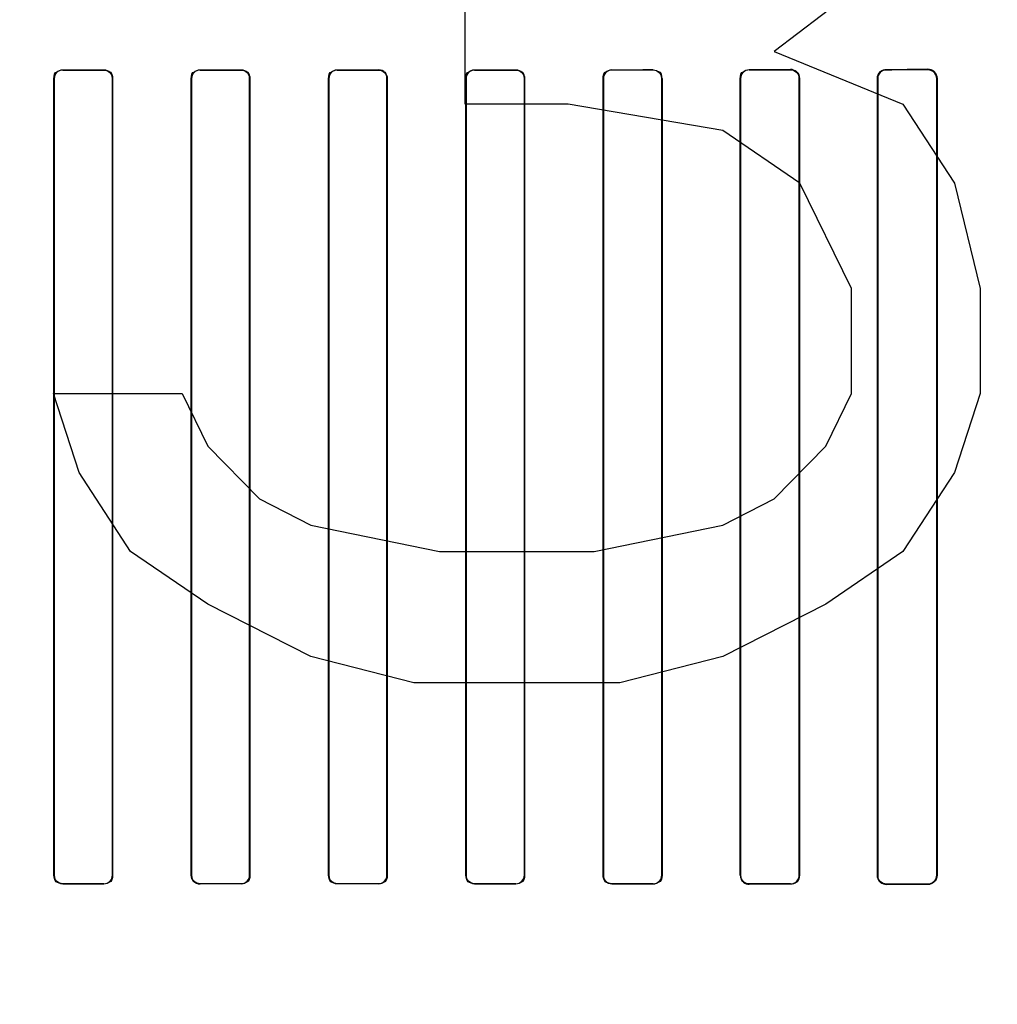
# Model space of a CAD drawing. Header units: millimetres. Extents: x 0 to 297, y 0 to 210.
# Tile 159 of 256: x 58.308 to 58.522, y 157.029 to 157.244. Entities that reach past the tile are written whole.
import ezdxf

# ---------------------------------------------------------------- set-up
doc = ezdxf.new("R2010")
doc.units = ezdxf.units.MM
doc.header["$LTSCALE"] = 16.335
doc.layers.get('0').update_dxf_attribs({"linetype": 'CONTINUOUS'})
for name, color, linetype in [('AXES_REF', 7, 'CONTINUOUS'), ('INTFCLR_1', 7, 'CONTINUOUS'), ('INTFCLR_72935', 7, 'CONTINUOUS')]:
    doc.layers.add(name, color=color, linetype=linetype)

msp = doc.modelspace()

# ---------------------------------------------------------------- linework, layer by layer
at = {"color": 7, "linetype": 'Continuous'}
for p, q in [((58.49536, 157.25408), (58.47286, 157.23685)), ((58.40536, 157.22536), (58.40536, 157.24834)), ((58.47286, 157.23685), (58.50098, 157.22536)), ((58.42786, 157.22536), (58.40536, 157.22536)), ((58.46161, 157.21962), (58.42786, 157.22536)), ((58.50098, 157.22536), (58.51223, 157.20813)), ((58.47848, 157.20813), (58.46161, 157.21962)), ((58.48973, 157.18515), (58.47848, 157.20813)), ((58.51223, 157.20813), (58.51786, 157.18515)), ((58.48973, 157.16217), (58.48973, 157.18515)), ((58.51786, 157.18515), (58.51786, 157.16217)), ((58.31536, 157.16217), (58.34348, 157.16217)), ((58.32098, 157.14494), (58.31536, 157.16217)), ((58.34348, 157.16217), (58.34911, 157.15068)), ((58.48411, 157.15068), (58.48973, 157.16217)), ((58.51786, 157.16217), (58.51223, 157.14494)), ((58.34911, 157.15068), (58.36036, 157.13919)), ((58.47286, 157.13919), (58.48411, 157.15068)), ((58.33223, 157.1277), (58.32098, 157.14494)), ((58.51223, 157.14494), (58.50098, 157.1277)), ((58.36036, 157.13919), (58.37161, 157.13345)), ((58.46161, 157.13345), (58.47286, 157.13919)), ((58.37161, 157.13345), (58.39973, 157.1277)), ((58.43348, 157.1277), (58.46161, 157.13345)), ((58.34911, 157.11621), (58.33223, 157.1277)), ((58.39973, 157.1277), (58.43348, 157.1277)), ((58.50098, 157.1277), (58.48411, 157.11621)), ((58.37161, 157.10472), (58.34911, 157.11621)), ((58.48411, 157.11621), (58.46161, 157.10472)), ((58.39411, 157.09898), (58.37161, 157.10472)), ((58.46161, 157.10472), (58.43911, 157.09898)), ((58.43911, 157.09898), (58.39411, 157.09898))]:
    msp.add_line(p, q, dxfattribs=at)
for radius in [5.8175, 5.817, 5.77975]:
    msp.add_circle((57.45473, 154.83398), radius, dxfattribs=at)
msp.add_arc((57.45473, 154.83398), 5.76, 278.277129, 261.722871, dxfattribs=at)
at = {"layer": 'AXES_REF', "color": 9, "linetype": 'Continuous'}
for radius in [5.30671, 3.55715]:
    msp.add_circle((57.45473, 154.83398), radius, dxfattribs=at)
at = {"layer": 'AXES_REF', "color": 7, "linetype": 'Continuous'}
msp.add_arc((57.45473, 154.83398), 5.892, 143.275384, 36.724616, dxfattribs=at)
at = {"layer": 'INTFCLR_1', "color": 9, "linetype": 'Continuous'}
for p, q in [((58.3174, 157.23289), (58.3174, 157.23283)), ((58.3264, 157.23282), (58.3264, 157.23289)), ((58.3474, 157.23288), (58.3474, 157.23282)), ((58.3564, 157.23282), (58.3564, 157.23288)), ((58.3774, 157.23288), (58.3774, 157.23282)), ((58.3864, 157.23282), (58.3864, 157.23288)), ((58.4074, 157.23289), (58.4074, 157.23282)), ((58.4164, 157.23283), (58.4164, 157.23289)), ((58.4374, 157.23291), (58.4374, 157.23284)), ((58.4464, 157.23285), (58.4464, 157.23291)), ((58.4674, 157.23294), (58.4674, 157.23287)), ((58.4764, 157.23288), (58.4764, 157.23295)), ((58.4974, 157.23298), (58.4974, 157.23291)), ((58.5064, 157.23292), (58.5064, 157.23299)), ((58.31554, 157.23097), (58.31548, 157.23097)), ((58.32831, 157.23097), (58.32825, 157.23097)), ((58.34555, 157.23097), (58.34549, 157.23097)), ((58.35831, 157.23097), (58.35824, 157.23097)), ((58.37555, 157.23097), (58.37549, 157.23097)), ((58.38831, 157.23097), (58.38825, 157.23097)), ((58.40555, 157.23097), (58.40548, 157.23097)), ((58.41832, 157.23097), (58.41826, 157.23097)), ((58.43553, 157.23097), (58.43546, 157.23097)), ((58.44834, 157.23097), (58.44828, 157.23097)), ((58.4655, 157.23097), (58.46544, 157.23097)), ((58.47838, 157.23097), (58.47831, 157.23097)), ((58.49546, 157.23097), (58.49539, 157.23097)), ((58.50842, 157.23097), (58.50835, 157.23097)), ((58.31548, 157.05697), (58.31554, 157.05697)), ((58.32825, 157.05697), (58.32831, 157.05697)), ((58.34549, 157.05697), (58.34555, 157.05697)), ((58.35824, 157.05697), (58.35831, 157.05697)), ((58.37549, 157.05697), (58.37555, 157.05697)), ((58.38825, 157.05697), (58.38831, 157.05697)), ((58.40548, 157.05697), (58.40555, 157.05697)), ((58.41826, 157.05697), (58.41832, 157.05697)), ((58.43546, 157.05697), (58.43553, 157.05697)), ((58.44828, 157.05697), (58.44834, 157.05697)), ((58.46544, 157.05697), (58.4655, 157.05697)), ((58.47831, 157.05697), (58.47838, 157.05697)), ((58.49539, 157.05697), (58.49546, 157.05697)), ((58.50835, 157.05697), (58.50842, 157.05697)), ((58.3174, 157.05511), (58.3174, 157.05505)), ((58.3264, 157.05505), (58.3264, 157.05512)), ((58.3474, 157.05512), (58.3474, 157.05506)), ((58.3564, 157.05506), (58.3564, 157.05512)), ((58.3774, 157.05512), (58.3774, 157.05506)), ((58.3864, 157.05506), (58.3864, 157.05512)), ((58.4074, 157.05512), (58.4074, 157.05505)), ((58.4164, 157.05505), (58.4164, 157.05511)), ((58.4374, 157.0551), (58.4374, 157.05503)), ((58.4464, 157.05503), (58.4464, 157.05509)), ((58.4674, 157.05507), (58.4674, 157.055)), ((58.4764, 157.05499), (58.4764, 157.05506)), ((58.4974, 157.05503), (58.4974, 157.05496)), ((58.5064, 157.05495), (58.5064, 157.05502))]:
    msp.add_line(p, q, dxfattribs=at)
at = {"layer": 'INTFCLR_1', "color": 6, "linetype": 'Continuous'}
for p, q in [((58.31548, 157.05697), (58.31548, 157.23097)), ((58.31554, 157.05697), (58.31554, 157.23097)), ((58.32825, 157.23097), (58.32825, 157.05697)), ((58.32831, 157.23097), (58.32831, 157.05697)), ((58.34549, 157.05697), (58.34549, 157.23097)), ((58.34555, 157.05697), (58.34555, 157.23097)), ((58.35824, 157.23097), (58.35824, 157.05697)), ((58.35831, 157.23097), (58.35831, 157.05697)), ((58.37549, 157.05697), (58.37549, 157.23097)), ((58.37555, 157.05697), (58.37555, 157.23097)), ((58.38825, 157.23097), (58.38825, 157.05697)), ((58.38831, 157.23097), (58.38831, 157.05697)), ((58.40548, 157.05697), (58.40548, 157.23097)), ((58.40555, 157.05697), (58.40555, 157.23097)), ((58.41826, 157.23097), (58.41826, 157.05697)), ((58.41832, 157.23097), (58.41832, 157.05697)), ((58.43546, 157.05697), (58.43546, 157.23097)), ((58.43553, 157.05697), (58.43553, 157.23097)), ((58.44828, 157.23097), (58.44828, 157.05697)), ((58.44834, 157.23097), (58.44834, 157.05697)), ((58.46544, 157.05697), (58.46544, 157.23097)), ((58.4655, 157.05697), (58.4655, 157.23097)), ((58.47831, 157.23097), (58.47831, 157.05697)), ((58.47838, 157.23097), (58.47838, 157.05697)), ((58.49539, 157.05697), (58.49539, 157.23097)), ((58.49546, 157.05697), (58.49546, 157.23097)), ((58.50835, 157.23097), (58.50835, 157.05697)), ((58.50842, 157.23097), (58.50842, 157.05697))]:
    msp.add_line(p, q, dxfattribs=at)
for centre, major_axis, start_param, end_param in [((58.3669, 157.23397), (0.31293, 0), -1.729645, -1.700582), ((58.3669, 157.23397), (0.33093, 0), -1.720938, -1.693486), ((58.3669, 157.23397), (0.31293, 0), -1.633151, -1.604356), ((58.3669, 157.23397), (0.33093, 0), -1.629755, -1.60253), ((58.3669, 157.23397), (0.31293, 0), -1.537236, -1.508442), ((58.3669, 157.23397), (0.33093, 0), -1.539062, -1.511838), ((58.3669, 157.23397), (0.31293, 0), -1.441011, -1.411947), ((58.3669, 157.23397), (0.33093, 0), -1.448107, -1.420655), ((58.3669, 157.23397), (0.31293, 0), -1.343557, -1.313932), ((58.3669, 157.23397), (0.33093, 0), -1.356116, -1.328192), ((58.3669, 157.23397), (0.31293, 0), -1.243846, -1.213314), ((58.3669, 157.23397), (0.33093, 0), -1.262235, -1.233556), ((58.3669, 157.23397), (0.31293, 0), -1.140627, -1.108745), ((58.3669, 157.23397), (0.33093, 0), -1.165445, -1.135656), ((58.3669, 157.05397), (0.33093, 0), 1.693486, 1.720938), ((58.3669, 157.05397), (0.31293, 0), 1.700582, 1.729645), ((58.3669, 157.05397), (0.33093, 0), 1.60253, 1.629755), ((58.3669, 157.05397), (0.31293, 0), 1.604356, 1.633151), ((58.3669, 157.05397), (0.33093, 0), 1.511838, 1.539062), ((58.3669, 157.05397), (0.31293, 0), 1.508442, 1.537236), ((58.3669, 157.05397), (0.33093, 0), 1.420655, 1.448107), ((58.3669, 157.05397), (0.31293, 0), 1.411947, 1.441011), ((58.3669, 157.05397), (0.33093, 0), 1.328192, 1.356116), ((58.3669, 157.05397), (0.31293, 0), 1.313932, 1.343557), ((58.3669, 157.05397), (0.33093, 0), 1.233556, 1.262235), ((58.3669, 157.05397), (0.31293, 0), 1.213314, 1.243846), ((58.3669, 157.05397), (0.33093, 0), 1.135656, 1.165445), ((58.3669, 157.05397), (0.31293, 0), 1.108745, 1.140627)]:
    msp.add_ellipse(centre, major_axis=major_axis, ratio=0.003491, start_param=start_param, end_param=end_param, dxfattribs=at)
for points, knots in [([(58.31548, 157.23097), (58.31548, 157.23146), (58.31588, 157.23248), (58.31691, 157.23289), (58.3174, 157.23289)], [0, 0, 0, 0, 0.498498, 1, 1, 1, 1]), ([(58.3264, 157.23282), (58.32687, 157.23282), (58.32786, 157.23243), (58.32825, 157.23144), (58.32825, 157.23097)], [0, 0, 0, 0, 0.502135, 1, 1, 1, 1]), ([(58.34549, 157.23097), (58.34549, 157.23146), (58.3459, 157.23247), (58.34691, 157.23288), (58.3474, 157.23288)], [0, 0, 0, 0, 0.500481, 1, 1, 1, 1]), ([(58.3564, 157.23282), (58.35687, 157.23282), (58.35785, 157.23242), (58.35824, 157.23144), (58.35824, 157.23097)], [0, 0, 0, 0, 0.50096, 1, 1, 1, 1]), ([(58.37549, 157.23097), (58.37549, 157.23146), (58.3759, 157.23247), (58.37691, 157.23288), (58.3774, 157.23288)], [0, 0, 0, 0, 0.500819, 1, 1, 1, 1]), ([(58.38831, 157.23097), (58.38831, 157.23142), (58.38795, 157.23243), (58.38693, 157.23288), (58.3864, 157.23288)], [0, 0, 0, 0, 0.459315, 1, 1, 1, 1]), ([(58.3864, 157.23282), (58.38687, 157.23282), (58.38785, 157.23242), (58.38825, 157.23144), (58.38825, 157.23097)], [0, 0, 0, 0, 0.501233, 1, 1, 1, 1]), ([(58.40548, 157.23097), (58.40548, 157.23146), (58.40589, 157.23248), (58.40691, 157.23289), (58.4074, 157.23289)], [0, 0, 0, 0, 0.499539, 1, 1, 1, 1]), ([(58.4164, 157.23283), (58.41688, 157.23283), (58.41786, 157.23243), (58.41826, 157.23144), (58.41826, 157.23097)], [0, 0, 0, 0, 0.502967, 1, 1, 1, 1]), ([(58.43546, 157.23097), (58.43546, 157.23146), (58.43587, 157.23249), (58.4369, 157.23291), (58.4374, 157.23291)], [0, 0, 0, 0, 0.496563, 1, 1, 1, 1]), ([(58.4464, 157.23285), (58.44688, 157.23285), (58.44788, 157.23244), (58.44828, 157.23144), (58.44828, 157.23097)], [0, 0, 0, 0, 0.506253, 1, 1, 1, 1]), ([(58.46544, 157.23097), (58.46544, 157.23152), (58.46591, 157.23257), (58.46694, 157.23293), (58.4674, 157.23294)], [0, 0, 0, 0, 0.544567, 1, 1, 1, 1]), ([(58.4764, 157.23295), (58.47686, 157.23295), (58.47791, 157.23257), (58.47838, 157.23152), (58.47838, 157.23097)], [0, 0, 0, 0, 0.459211, 1, 1, 1, 1]), ([(58.4764, 157.23288), (58.4769, 157.23288), (58.47792, 157.23246), (58.47831, 157.23145), (58.47831, 157.23097)], [0, 0, 0, 0, 0.511255, 1, 1, 1, 1]), ([(58.49539, 157.23097), (58.49539, 157.23152), (58.49587, 157.23259), (58.49693, 157.23298), (58.4974, 157.23298)], [0, 0, 0, 0, 0.537377, 1, 1, 1, 1]), ([(58.49546, 157.23097), (58.49546, 157.2315), (58.49592, 157.23254), (58.49694, 157.23291), (58.4974, 157.23291)], [0, 0, 0, 0, 0.539272, 1, 1, 1, 1]), ([(58.5064, 157.23299), (58.50688, 157.23299), (58.50795, 157.2326), (58.50842, 157.23152), (58.50842, 157.23097)], [0, 0, 0, 0, 0.467062, 1, 1, 1, 1]), ([(58.5064, 157.23292), (58.50692, 157.23292), (58.50796, 157.23249), (58.50835, 157.23145), (58.50835, 157.23097)], [0, 0, 0, 0, 0.518242, 1, 1, 1, 1]), ([(58.3174, 157.05511), (58.31692, 157.05511), (58.31593, 157.05551), (58.31554, 157.0565), (58.31554, 157.05697)], [0, 0, 0, 0, 0.502968, 1, 1, 1, 1]), ([(58.32831, 157.05697), (58.32831, 157.05648), (58.32791, 157.05546), (58.32689, 157.05505), (58.3264, 157.05505)], [0, 0, 0, 0, 0.499537, 1, 1, 1, 1]), ([(58.34549, 157.05697), (58.34549, 157.05652), (58.34585, 157.05551), (58.34687, 157.05506), (58.3474, 157.05506)], [0, 0, 0, 0, 0.459316, 1, 1, 1, 1]), ([(58.3474, 157.05512), (58.34693, 157.05512), (58.34594, 157.05552), (58.34555, 157.0565), (58.34555, 157.05697)], [0, 0, 0, 0, 0.501232, 1, 1, 1, 1]), ([(58.35831, 157.05697), (58.35831, 157.05648), (58.3579, 157.05547), (58.35688, 157.05506), (58.3564, 157.05506)], [0, 0, 0, 0, 0.500819, 1, 1, 1, 1]), ([(58.3774, 157.05512), (58.37693, 157.05512), (58.37595, 157.05552), (58.37555, 157.0565), (58.37555, 157.05697)], [0, 0, 0, 0, 0.500961, 1, 1, 1, 1]), ([(58.38831, 157.05697), (58.38831, 157.05648), (58.3879, 157.05547), (58.38689, 157.05506), (58.3864, 157.05506)], [0, 0, 0, 0, 0.500481, 1, 1, 1, 1]), ([(58.4074, 157.05512), (58.40692, 157.05512), (58.40594, 157.05551), (58.40555, 157.0565), (58.40555, 157.05697)], [0, 0, 0, 0, 0.502137, 1, 1, 1, 1]), ([(58.41832, 157.05697), (58.41832, 157.05648), (58.41791, 157.05546), (58.41689, 157.05505), (58.4164, 157.05505)], [0, 0, 0, 0, 0.498499, 1, 1, 1, 1]), ([(58.4374, 157.0551), (58.43692, 157.0551), (58.43592, 157.0555), (58.43553, 157.0565), (58.43553, 157.05697)], [0, 0, 0, 0, 0.504817, 1, 1, 1, 1]), ([(58.44834, 157.05697), (58.44834, 157.05643), (58.44787, 157.05539), (58.44685, 157.05503), (58.4464, 157.05503)], [0, 0, 0, 0, 0.547671, 1, 1, 1, 1]), ([(58.46544, 157.05697), (58.46544, 157.05642), (58.46592, 157.05537), (58.46695, 157.055), (58.4674, 157.055)], [0, 0, 0, 0, 0.551181, 1, 1, 1, 1]), ([(58.4674, 157.05507), (58.46691, 157.05507), (58.4659, 157.05549), (58.4655, 157.05649), (58.4655, 157.05697)], [0, 0, 0, 0, 0.509133, 1, 1, 1, 1]), ([(58.47838, 157.05697), (58.47838, 157.05642), (58.4779, 157.05536), (58.47686, 157.05499), (58.4764, 157.05499)], [0, 0, 0, 0, 0.541843, 1, 1, 1, 1]), ([(58.4974, 157.05496), (58.49692, 157.05496), (58.49587, 157.05535), (58.49539, 157.05642), (58.49539, 157.05697)], [0, 0, 0, 0, 0.463766, 1, 1, 1, 1]), ([(58.4974, 157.05503), (58.49689, 157.05503), (58.49586, 157.05546), (58.49546, 157.05649), (58.49546, 157.05697)], [0, 0, 0, 0, 0.515305, 1, 1, 1, 1]), ([(58.50835, 157.05697), (58.50835, 157.05644), (58.50789, 157.05539), (58.50686, 157.05502), (58.5064, 157.05502)], [0, 0, 0, 0, 0.535916, 1, 1, 1, 1]), ([(58.50842, 157.05697), (58.50842, 157.05642), (58.50795, 157.05534), (58.50688, 157.05495), (58.5064, 157.05495)], [0, 0, 0, 0, 0.533482, 1, 1, 1, 1])]:
    msp.add_open_spline(points, degree=3, knots=knots, dxfattribs=at)
for points in [[(58.31554, 157.23097), (58.31554, 157.2315), (58.31569, 157.23241), (58.31622, 157.23241)], [(58.32831, 157.23097), (58.32831, 157.23152), (58.32816, 157.23245), (58.32761, 157.23246)], [(58.34555, 157.23097), (58.34555, 157.2315), (58.34571, 157.23241), (58.34624, 157.23241)], [(58.35831, 157.23097), (58.35831, 157.23151), (58.35815, 157.23245), (58.35761, 157.23245)], [(58.37555, 157.23097), (58.37555, 157.2315), (58.3757, 157.2324), (58.37623, 157.2324)], [(58.40555, 157.23097), (58.40555, 157.2315), (58.4057, 157.23241), (58.40623, 157.23241)], [(58.41832, 157.23097), (58.41832, 157.23152), (58.41816, 157.23246), (58.41762, 157.23246)], [(58.43553, 157.23097), (58.43553, 157.2315), (58.43567, 157.23241), (58.43621, 157.23241)], [(58.44834, 157.23097), (58.44834, 157.23152), (58.44819, 157.23247), (58.44764, 157.23247)], [(58.4655, 157.23097), (58.4655, 157.2315), (58.46564, 157.23242), (58.46618, 157.23242)], [(58.31548, 157.05697), (58.31548, 157.05642), (58.31563, 157.05548), (58.31618, 157.05548)], [(58.32825, 157.05697), (58.32825, 157.05644), (58.3281, 157.05553), (58.32757, 157.05553)], [(58.35824, 157.05697), (58.35824, 157.05644), (58.35809, 157.05554), (58.35757, 157.05554)], [(58.37549, 157.05697), (58.37549, 157.05643), (58.37564, 157.05549), (58.37619, 157.05549)], [(58.38825, 157.05697), (58.38825, 157.05644), (58.38809, 157.05553), (58.38756, 157.05553)], [(58.40548, 157.05697), (58.40548, 157.05642), (58.40564, 157.05548), (58.40619, 157.05548)], [(58.41826, 157.05697), (58.41826, 157.05644), (58.41811, 157.05553), (58.41757, 157.05553)], [(58.43546, 157.05697), (58.43546, 157.05642), (58.43561, 157.05548), (58.43616, 157.05548)], [(58.44828, 157.05697), (58.44828, 157.05644), (58.44813, 157.05552), (58.4476, 157.05552)], [(58.47831, 157.05697), (58.47831, 157.05644), (58.47818, 157.05552), (58.47765, 157.05553)]]:
    msp.add_open_spline(points, degree=3, dxfattribs=at)
at = {"layer": 'INTFCLR_72935', "color": 9, "linetype": 'Continuous'}
for p, q in [((58.3174, 157.23283), (58.3174, 157.23289)), ((58.3264, 157.23289), (58.3264, 157.23282)), ((58.3474, 157.23282), (58.3474, 157.23288)), ((58.3564, 157.23288), (58.3564, 157.23282)), ((58.3774, 157.23282), (58.3774, 157.23288)), ((58.3864, 157.23288), (58.3864, 157.23282)), ((58.4074, 157.23282), (58.4074, 157.23289)), ((58.4164, 157.23289), (58.4164, 157.23283)), ((58.4374, 157.23284), (58.4374, 157.23291)), ((58.4464, 157.23291), (58.4464, 157.23285)), ((58.4674, 157.23287), (58.4674, 157.23294)), ((58.4764, 157.23295), (58.4764, 157.23288)), ((58.4974, 157.23291), (58.4974, 157.23298)), ((58.5064, 157.23299), (58.5064, 157.23292)), ((58.31548, 157.23097), (58.31554, 157.23097)), ((58.32825, 157.23097), (58.32831, 157.23097)), ((58.34549, 157.23097), (58.34555, 157.23097)), ((58.35824, 157.23097), (58.35831, 157.23097)), ((58.37549, 157.23097), (58.37555, 157.23097)), ((58.38825, 157.23097), (58.38831, 157.23097)), ((58.40548, 157.23097), (58.40555, 157.23097)), ((58.41826, 157.23097), (58.41832, 157.23097)), ((58.43546, 157.23097), (58.43553, 157.23097)), ((58.44828, 157.23097), (58.44834, 157.23097)), ((58.46544, 157.23097), (58.4655, 157.23097)), ((58.47831, 157.23097), (58.47838, 157.23097)), ((58.49539, 157.23097), (58.49546, 157.23097)), ((58.50835, 157.23097), (58.50842, 157.23097)), ((58.31554, 157.05697), (58.31548, 157.05697)), ((58.32831, 157.05697), (58.32825, 157.05697)), ((58.34555, 157.05697), (58.34549, 157.05697)), ((58.35831, 157.05697), (58.35824, 157.05697)), ((58.37555, 157.05697), (58.37549, 157.05697)), ((58.38831, 157.05697), (58.38825, 157.05697)), ((58.40555, 157.05697), (58.40548, 157.05697)), ((58.41832, 157.05697), (58.41826, 157.05697)), ((58.43553, 157.05697), (58.43546, 157.05697)), ((58.44834, 157.05697), (58.44828, 157.05697)), ((58.4655, 157.05697), (58.46544, 157.05697)), ((58.47838, 157.05697), (58.47831, 157.05697)), ((58.49546, 157.05697), (58.49539, 157.05697)), ((58.50842, 157.05697), (58.50835, 157.05697)), ((58.3174, 157.05505), (58.3174, 157.05511)), ((58.3264, 157.05512), (58.3264, 157.05505)), ((58.3474, 157.05506), (58.3474, 157.05512)), ((58.3564, 157.05512), (58.3564, 157.05506)), ((58.3774, 157.05506), (58.3774, 157.05512)), ((58.3864, 157.05512), (58.3864, 157.05506)), ((58.4074, 157.05505), (58.4074, 157.05512)), ((58.4164, 157.05511), (58.4164, 157.05505)), ((58.4374, 157.05503), (58.4374, 157.0551)), ((58.4464, 157.05509), (58.4464, 157.05503)), ((58.4674, 157.055), (58.4674, 157.05507)), ((58.4764, 157.05506), (58.4764, 157.05499)), ((58.4974, 157.05496), (58.4974, 157.05503)), ((58.5064, 157.05502), (58.5064, 157.05495))]:
    msp.add_line(p, q, dxfattribs=at)
at = {"layer": 'INTFCLR_72935', "color": 6, "linetype": 'Continuous'}
for p, q in [((58.31548, 157.23097), (58.31548, 157.05697)), ((58.31554, 157.23097), (58.31554, 157.05697)), ((58.32825, 157.05697), (58.32825, 157.23097)), ((58.32831, 157.05697), (58.32831, 157.23097)), ((58.34549, 157.23097), (58.34549, 157.05697)), ((58.34555, 157.23097), (58.34555, 157.05697)), ((58.35824, 157.05697), (58.35824, 157.23097)), ((58.35831, 157.05697), (58.35831, 157.23097)), ((58.37549, 157.23097), (58.37549, 157.05697)), ((58.37555, 157.23097), (58.37555, 157.05697)), ((58.38825, 157.05697), (58.38825, 157.23097)), ((58.38831, 157.05697), (58.38831, 157.23097)), ((58.40548, 157.23097), (58.40548, 157.05697)), ((58.40555, 157.23097), (58.40555, 157.05697)), ((58.41826, 157.05697), (58.41826, 157.23097)), ((58.41832, 157.05697), (58.41832, 157.23097)), ((58.43546, 157.23097), (58.43546, 157.05697)), ((58.43553, 157.23097), (58.43553, 157.05697)), ((58.44828, 157.05697), (58.44828, 157.23097)), ((58.44834, 157.05697), (58.44834, 157.23097)), ((58.46544, 157.23097), (58.46544, 157.05697)), ((58.4655, 157.23097), (58.4655, 157.05697)), ((58.47831, 157.05697), (58.47831, 157.23097)), ((58.47838, 157.05697), (58.47838, 157.23097)), ((58.49539, 157.23097), (58.49539, 157.05697)), ((58.49546, 157.23097), (58.49546, 157.05697)), ((58.50835, 157.05697), (58.50835, 157.23097)), ((58.50842, 157.05697), (58.50842, 157.23097))]:
    msp.add_line(p, q, dxfattribs=at)
for centre, major_axis, start_param, end_param in [((58.3669, 157.23397), (0.31293, 0), -1.729645, -1.700582), ((58.3669, 157.23397), (0.33093, 0), -1.720938, -1.693486), ((58.3669, 157.23397), (0.31293, 0), -1.633151, -1.604356), ((58.3669, 157.23397), (0.33093, 0), -1.629755, -1.60253), ((58.3669, 157.23397), (0.31293, 0), -1.537236, -1.508442), ((58.3669, 157.23397), (0.33093, 0), -1.539062, -1.511838), ((58.3669, 157.23397), (0.31293, 0), -1.441011, -1.411947), ((58.3669, 157.23397), (0.33093, 0), -1.448107, -1.420655), ((58.3669, 157.23397), (0.31293, 0), -1.343557, -1.313932), ((58.3669, 157.23397), (0.33093, 0), -1.356116, -1.328192), ((58.3669, 157.23397), (0.31293, 0), -1.243846, -1.213314), ((58.3669, 157.23397), (0.33093, 0), -1.262235, -1.233556), ((58.3669, 157.23397), (0.31293, 0), -1.140627, -1.108745), ((58.3669, 157.23397), (0.33093, 0), -1.165445, -1.135656), ((58.3669, 157.05397), (0.33093, 0), 1.693486, 1.720938), ((58.3669, 157.05397), (0.31293, 0), 1.700582, 1.729645), ((58.3669, 157.05397), (0.33093, 0), 1.60253, 1.629755), ((58.3669, 157.05397), (0.31293, 0), 1.604356, 1.633151), ((58.3669, 157.05397), (0.33093, 0), 1.511838, 1.539062), ((58.3669, 157.05397), (0.31293, 0), 1.508442, 1.537236), ((58.3669, 157.05397), (0.33093, 0), 1.420655, 1.448107), ((58.3669, 157.05397), (0.31293, 0), 1.411947, 1.441011), ((58.3669, 157.05397), (0.33093, 0), 1.328192, 1.356116), ((58.3669, 157.05397), (0.31293, 0), 1.313932, 1.343557), ((58.3669, 157.05397), (0.33093, 0), 1.233556, 1.262235), ((58.3669, 157.05397), (0.31293, 0), 1.213314, 1.243846), ((58.3669, 157.05397), (0.33093, 0), 1.135656, 1.165445), ((58.3669, 157.05397), (0.31293, 0), 1.108745, 1.140627)]:
    msp.add_ellipse(centre, major_axis=major_axis, ratio=0.003491, start_param=start_param, end_param=end_param, dxfattribs=at)
for points in [[(58.31548, 157.23097), (58.31548, 157.23152), (58.31563, 157.23246), (58.31618, 157.23246)], [(58.32825, 157.23097), (58.32825, 157.2315), (58.3281, 157.23241), (58.32757, 157.23241)], [(58.34549, 157.23097), (58.34549, 157.23152), (58.34565, 157.23246), (58.3462, 157.23246)], [(58.35824, 157.23097), (58.35824, 157.2315), (58.35809, 157.2324), (58.35757, 157.2324)], [(58.37549, 157.23097), (58.37549, 157.23151), (58.37564, 157.23245), (58.37619, 157.23245)], [(58.38825, 157.23097), (58.38825, 157.2315), (58.38809, 157.23241), (58.38756, 157.23241)], [(58.40548, 157.23097), (58.40548, 157.23152), (58.40564, 157.23245), (58.40619, 157.23246)], [(58.41826, 157.23097), (58.41826, 157.2315), (58.41811, 157.23241), (58.41757, 157.23241)], [(58.43546, 157.23097), (58.43546, 157.23152), (58.43561, 157.23246), (58.43616, 157.23246)], [(58.44828, 157.23097), (58.44828, 157.2315), (58.44813, 157.23242), (58.4476, 157.23242)], [(58.44834, 157.23097), (58.44834, 157.23151), (58.4482, 157.23245), (58.44766, 157.23245)], [(58.46544, 157.23097), (58.46544, 157.23152), (58.46558, 157.23247), (58.46613, 157.23247)], [(58.47831, 157.23097), (58.47831, 157.23151), (58.47817, 157.23243), (58.47763, 157.23243)], [(58.31554, 157.05697), (58.31554, 157.05644), (58.31569, 157.05553), (58.31622, 157.05553)], [(58.32831, 157.05697), (58.32831, 157.05642), (58.32816, 157.05548), (58.32761, 157.05548)], [(58.34555, 157.05697), (58.34555, 157.05644), (58.34571, 157.05553), (58.34624, 157.05553)], [(58.35831, 157.05697), (58.35831, 157.05643), (58.35815, 157.05549), (58.35761, 157.05549)], [(58.37555, 157.05697), (58.37555, 157.05644), (58.3757, 157.05554), (58.37623, 157.05554)], [(58.38831, 157.05697), (58.38831, 157.05642), (58.38815, 157.05548), (58.3876, 157.05548)], [(58.40555, 157.05697), (58.40555, 157.05644), (58.4057, 157.05553), (58.40623, 157.05553)], [(58.41832, 157.05697), (58.41832, 157.05642), (58.41816, 157.05548), (58.41762, 157.05548)], [(58.43553, 157.05697), (58.43553, 157.05644), (58.43567, 157.05553), (58.43621, 157.05553)], [(58.44834, 157.05697), (58.44834, 157.05642), (58.44819, 157.05547), (58.44764, 157.05547)], [(58.4655, 157.05697), (58.4655, 157.05644), (58.46564, 157.05552), (58.46618, 157.05552)], [(58.49546, 157.05697), (58.49546, 157.05643), (58.4956, 157.0555), (58.49613, 157.0555)]]:
    msp.add_open_spline(points, degree=3, dxfattribs=at)
for points, knots in [([(58.3174, 157.23283), (58.31692, 157.23283), (58.31593, 157.23242), (58.31554, 157.23144), (58.31554, 157.23097)], [0, 0, 0, 0, 0.509046, 1, 1, 1, 1]), ([(58.3264, 157.23289), (58.3269, 157.23289), (58.32792, 157.23247), (58.32831, 157.23145), (58.32831, 157.23097)], [0, 0, 0, 0, 0.510275, 1, 1, 1, 1]), ([(58.3474, 157.23282), (58.34692, 157.23282), (58.34593, 157.23241), (58.34555, 157.23143), (58.34555, 157.23097)], [0, 0, 0, 0, 0.511587, 1, 1, 1, 1]), ([(58.3564, 157.23288), (58.35689, 157.23288), (58.35791, 157.23246), (58.35831, 157.23145), (58.35831, 157.23097)], [0, 0, 0, 0, 0.506297, 1, 1, 1, 1]), ([(58.3774, 157.23282), (58.37692, 157.23282), (58.37594, 157.23241), (58.37555, 157.23143), (58.37555, 157.23097)], [0, 0, 0, 0, 0.506381, 1, 1, 1, 1]), ([(58.3864, 157.23288), (58.3869, 157.23288), (58.38791, 157.23246), (58.38831, 157.23145), (58.38831, 157.23097)], [0, 0, 0, 0, 0.511746, 1, 1, 1, 1]), ([(58.4074, 157.23282), (58.40692, 157.23282), (58.40593, 157.23242), (58.40555, 157.23143), (58.40555, 157.23097)], [0, 0, 0, 0, 0.510179, 1, 1, 1, 1]), ([(58.4164, 157.23289), (58.4169, 157.23289), (58.41792, 157.23247), (58.41832, 157.23145), (58.41832, 157.23097)], [0, 0, 0, 0, 0.509349, 1, 1, 1, 1]), ([(58.4374, 157.23284), (58.43691, 157.23284), (58.43592, 157.23243), (58.43553, 157.23144), (58.43553, 157.23097)], [0, 0, 0, 0, 0.508383, 1, 1, 1, 1]), ([(58.4674, 157.23287), (58.4669, 157.23287), (58.46589, 157.23245), (58.4655, 157.23144), (58.4655, 157.23097)], [0, 0, 0, 0, 0.512923, 1, 1, 1, 1]), ([(58.47838, 157.23097), (58.47838, 157.23152), (58.4779, 157.23257), (58.47686, 157.23295), (58.4764, 157.23295)], [0, 0, 0, 0, 0.541842, 1, 1, 1, 1]), ([(58.49539, 157.23097), (58.49539, 157.23152), (58.49587, 157.2326), (58.49693, 157.23298), (58.4974, 157.23298)], [0, 0, 0, 0, 0.542611, 1, 1, 1, 1]), ([(58.4974, 157.23291), (58.49688, 157.23291), (58.49585, 157.23247), (58.49546, 157.23144), (58.49546, 157.23097)], [0, 0, 0, 0, 0.520593, 1, 1, 1, 1]), ([(58.50842, 157.23097), (58.50842, 157.23152), (58.50795, 157.2326), (58.50688, 157.23299), (58.5064, 157.23299)], [0, 0, 0, 0, 0.533483, 1, 1, 1, 1]), ([(58.50835, 157.23097), (58.50835, 157.23151), (58.50789, 157.23256), (58.50685, 157.23292), (58.5064, 157.23292)], [0, 0, 0, 0, 0.543266, 1, 1, 1, 1]), ([(58.3174, 157.05505), (58.3169, 157.05505), (58.31588, 157.05547), (58.31548, 157.05649), (58.31548, 157.05697)], [0, 0, 0, 0, 0.509349, 1, 1, 1, 1]), ([(58.3264, 157.05512), (58.32688, 157.05512), (58.32787, 157.05552), (58.32825, 157.05651), (58.32825, 157.05697)], [0, 0, 0, 0, 0.510179, 1, 1, 1, 1]), ([(58.3474, 157.05506), (58.3469, 157.05506), (58.34588, 157.05548), (58.34549, 157.05649), (58.34549, 157.05697)], [0, 0, 0, 0, 0.511746, 1, 1, 1, 1]), ([(58.3564, 157.05512), (58.35688, 157.05512), (58.35786, 157.05553), (58.35824, 157.0565), (58.35824, 157.05697)], [0, 0, 0, 0, 0.506381, 1, 1, 1, 1]), ([(58.3774, 157.05506), (58.37691, 157.05506), (58.37589, 157.05548), (58.37549, 157.05649), (58.37549, 157.05697)], [0, 0, 0, 0, 0.506297, 1, 1, 1, 1]), ([(58.3864, 157.05512), (58.38688, 157.05512), (58.38786, 157.05553), (58.38825, 157.05651), (58.38825, 157.05697)], [0, 0, 0, 0, 0.511587, 1, 1, 1, 1]), ([(58.4074, 157.05505), (58.4069, 157.05505), (58.40588, 157.05547), (58.40548, 157.05649), (58.40548, 157.05697)], [0, 0, 0, 0, 0.510275, 1, 1, 1, 1]), ([(58.4164, 157.05511), (58.41688, 157.05511), (58.41787, 157.05552), (58.41826, 157.0565), (58.41826, 157.05697)], [0, 0, 0, 0, 0.509046, 1, 1, 1, 1]), ([(58.4374, 157.05503), (58.4369, 157.05503), (58.43587, 157.05546), (58.43546, 157.05648), (58.43546, 157.05697)], [0, 0, 0, 0, 0.508852, 1, 1, 1, 1]), ([(58.4464, 157.05509), (58.44689, 157.05509), (58.44789, 157.0555), (58.44828, 157.0565), (58.44828, 157.05697)], [0, 0, 0, 0, 0.512262, 1, 1, 1, 1]), ([(58.46544, 157.05697), (58.46544, 157.05642), (58.46591, 157.05537), (58.46694, 157.055), (58.4674, 157.055)], [0, 0, 0, 0, 0.544567, 1, 1, 1, 1]), ([(58.4764, 157.05506), (58.4769, 157.05506), (58.47792, 157.05549), (58.47831, 157.0565), (58.47831, 157.05697)], [0, 0, 0, 0, 0.516943, 1, 1, 1, 1]), ([(58.47838, 157.05697), (58.47838, 157.05642), (58.4779, 157.05536), (58.47685, 157.05499), (58.4764, 157.05499)], [0, 0, 0, 0, 0.549585, 1, 1, 1, 1]), ([(58.49539, 157.05697), (58.49539, 157.05642), (58.49587, 157.05535), (58.49693, 157.05496), (58.4974, 157.05496)], [0, 0, 0, 0, 0.537376, 1, 1, 1, 1]), ([(58.5064, 157.05502), (58.50692, 157.05502), (58.50797, 157.05546), (58.50835, 157.0565), (58.50835, 157.05697)], [0, 0, 0, 0, 0.524781, 1, 1, 1, 1]), ([(58.50842, 157.05697), (58.50842, 157.05641), (58.50794, 157.05533), (58.50687, 157.05495), (58.5064, 157.05495)], [0, 0, 0, 0, 0.540749, 1, 1, 1, 1])]:
    msp.add_open_spline(points, degree=3, knots=knots, dxfattribs=at)

doc.saveas('drawing.dxf')
